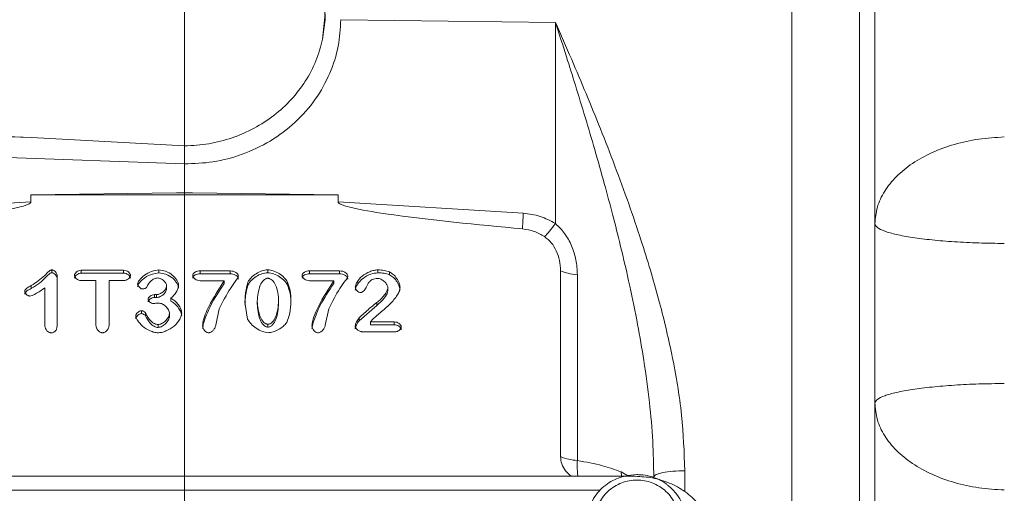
# Model space of a CAD drawing. Header units: inches. Extents: x 0.3 to 33.9, y 0.2 to 21.7.
# Tile 19 of 28: x 23.4 to 27.1, y 9.8 to 11.5. Entities that reach past the tile are written whole.
import ezdxf

# ---------------------------------------------------------------- set-up
doc = ezdxf.new("R2010")
doc.units = ezdxf.units.IN
doc.header["$MEASUREMENT"] = 0
doc.layers.add('SLD-0', color=7, linetype='Continuous', lineweight=15)
doc.styles.add('SLDTEXTSTYLE0', font='TXT', dxfattribs={"width": 0.75})
doc.dimstyles.new('SLDDIMSTYLE0', dxfattribs={"dimtxt": 0.25, "dimasz": 0.13, "dimexe": 0, "dimexo": 0.0625, "dimgap": 0.0625, "dimtad": 0, "dimtih": 1, "dimtoh": 1, "dimdec": 4, "dimrnd": 1e-09, "dimzin": 12, "dimdsep": 46, "dimtxsty": 'SLDTEXTSTYLE0', "dimsah": 1, "dimcen": 0.09, "dimadec": 0, "dimazin": 3, "dimtfac": 1, "dimtdec": 4, "dimtofl": 0, "dimtmove": 0, "dimatfit": 3, "dimfxl": 1, "dimfrac": 2, "dimtolj": 1, "dimtzin": 12, "dimarcsym": 0})

# ---------------------------------------------------------------- blocks, each defined once
blk = doc.blocks.new('*D20')
at = {"layer": 'SLD-0'}
for p, q in [((24.024, 12.2217), (24.024, 15.9238)), ((28.0665, 11.0915), (28.0665, 15.9238)), ((25.5661, 15.8356), (25.5153, 15.8356)), ((25.5153, 15.8356), (25.5153, 15.4387)), ((26.5243, 15.8356), (26.5751, 15.8356)), ((26.5751, 15.8356), (26.5751, 15.4387)), ((24.024, 15.7988), (25.4266, 15.7988)), ((28.0665, 15.7988), (26.6639, 15.7988)), ((25.5153, 15.4387), (25.5661, 15.4387)), ((26.5751, 15.4387), (26.5243, 15.4387))]:
    blk.add_line(p, q, dxfattribs=at)
for points in [[(24.024, 15.7988), (24.154, 15.7788), (24.154, 15.8188)], [(28.0665, 15.7988), (27.9365, 15.8188), (27.9365, 15.7788)]]:
    blk.add_solid(points, dxfattribs=at)
at = {"layer": 'SLD-0', "char_height": 0.25, "attachment_point": 1, "style": 'SLDTEXTSTYLE0'}
for s, insert in [('4.04', (25.6204, 16.2086, -0.4389)), ('102.7', (25.6296, 15.761, -0.4389))]:
    blk.add_mtext(s, dxfattribs=dict(at, insert=insert))

msp = doc.modelspace()

# ---------------------------------------------------------------- linework, layer by layer
at = {"color": 7, "linetype": 'Continuous', "lineweight": 15}
for p, q in [((26.28848, 12.15215), (26.28848, 8.71849)), ((26.54058, 12.14951), (26.54058, 8.72114)), ((24.53887, 11.45942), (24.54862, 11.55329)), ((25.40724, 11.52178), (24.60653, 11.5318)), ((25.40724, 10.77102), (25.40724, 11.52178)), ((21.25409, 11.19916), (23.45335, 11.09155)), ((22.64177, 11.1211), (23.45335, 11.09155)), ((23.45335, 11.09155), (24.02438, 11.06043)), ((24.02398, 10.99331), (22.64072, 11.04368)), ((24.02398, 10.88705), (24.02398, 10.99329)), ((23.45126, 10.87842), (23.99419, 10.88522)), ((23.45126, 10.85186), (23.45126, 10.87842)), ((24.59671, 10.87842), (23.45126, 10.87842)), ((23.99419, 10.88522), (24.02398, 10.88705)), ((23.99419, 10.88522), (24.02398, 10.88559)), ((24.02398, 10.88559), (24.02398, 10.88705)), ((24.02398, 10.88705), (24.05378, 10.88522)), ((24.02398, 10.88559), (24.05378, 10.88522)), ((24.05378, 10.88522), (24.59671, 10.87842)), ((24.59671, 10.87842), (24.59671, 10.85186)), ((23.45126, 10.85186), (22.76061, 10.80942)), ((24.59671, 10.85186), (25.28735, 10.80942)), ((23.52961, 10.58723), (23.52961, 10.59798)), ((23.6388, 10.59654), (23.79706, 10.59654)), ((23.6388, 10.58579), (23.6388, 10.59654)), ((23.79706, 10.58579), (23.6388, 10.58579)), ((23.79706, 10.58579), (23.79706, 10.59654)), ((23.92875, 10.58687), (23.92875, 10.59762)), ((24.08255, 10.59436), (24.19427, 10.59436)), ((24.08255, 10.58361), (24.08255, 10.59436)), ((24.19427, 10.58361), (24.08255, 10.58361)), ((24.19427, 10.58361), (24.19427, 10.59436)), ((24.33411, 10.5876), (24.33411, 10.59835)), ((24.49062, 10.59436), (24.60234, 10.59436)), ((24.49062, 10.58361), (24.49062, 10.59436)), ((24.60234, 10.58361), (24.49062, 10.58361)), ((24.60234, 10.58361), (24.60234, 10.59436)), ((24.74489, 10.58723), (24.74489, 10.59798)), ((24.78872, 10.57981), (24.78872, 10.59056)), ((25.42616, 9.901), (25.42616, 10.59431)), ((25.48898, 10.57993), (25.48898, 9.88662)), ((23.45261, 10.53932), (23.45261, 10.52857)), ((23.5492, 10.5739), (23.5492, 10.39465)), ((23.69311, 10.55815), (23.6388, 10.55815)), ((23.69311, 10.39139), (23.69311, 10.55815)), ((23.74276, 10.55815), (23.74276, 10.39139)), ((23.79706, 10.55815), (23.74276, 10.55815)), ((23.95707, 10.52766), (23.95707, 10.53841)), ((24.17235, 10.55761), (24.08255, 10.55761)), ((24.17235, 10.54686), (24.17235, 10.55761)), ((24.26041, 10.54142), (24.26041, 10.55217)), ((24.40819, 10.54197), (24.40819, 10.55272)), ((24.58042, 10.55761), (24.49062, 10.55761)), ((24.58042, 10.54686), (24.58042, 10.55761)), ((23.50362, 10.38849), (23.50362, 10.53099)), ((23.91246, 10.50564), (23.91925, 10.50564)), ((23.91246, 10.49489), (23.91246, 10.50564)), ((23.91925, 10.49489), (23.91925, 10.50564)), ((24.78213, 10.53171), (24.78213, 10.52096)), ((23.91925, 10.49489), (23.91246, 10.49489)), ((23.97356, 10.48185), (23.97356, 10.4926)), ((24.25944, 10.4142), (24.24935, 10.47703)), ((24.29532, 10.48156), (24.29532, 10.47081)), ((24.37503, 10.47208), (24.37503, 10.48283)), ((24.74062, 10.46501), (24.67468, 10.4078)), ((24.74062, 10.46501), (24.74062, 10.47576)), ((23.86397, 10.43496), (23.86397, 10.44571)), ((23.87871, 10.42608), (23.87871, 10.43684)), ((23.96774, 10.42391), (23.96774, 10.43466)), ((24.15373, 10.45295), (24.14074, 10.39139)), ((24.5618, 10.45295), (24.54881, 10.39139)), ((23.92546, 10.38317), (23.92546, 10.39392)), ((24.33508, 10.38444), (24.33508, 10.39519)), ((24.67468, 10.4078), (24.67468, 10.41855)), ((24.72627, 10.4142), (24.71793, 10.40406)), ((24.71793, 10.40406), (24.8054, 10.40406)), ((24.71793, 10.39331), (24.71793, 10.40406)), ((24.8054, 10.39331), (24.71793, 10.39331)), ((24.8054, 10.39331), (24.8054, 10.40406)), ((24.81025, 10.36712), (24.6869, 10.36712)), ((25.70536, 9.82776), (22.38378, 9.82776))]:
    msp.add_line(p, q, dxfattribs=at)
at = {"color": 8, "linetype": 'Continuous', "lineweight": 15}
for p, q in [((25.65354, 9.82776), (25.6519, 9.84428)), ((25.6519, 9.84428), (25.68002, 9.82776)), ((25.88979, 9.8485), (25.88979, 9.77039)), ((25.57453, 9.77642), (22.47164, 9.77642))]:
    msp.add_line(p, q, dxfattribs=at)
at = {"color": 7, "linetype": 'Continuous', "lineweight": 15, "flags": 128}
msp.add_lwpolyline([(24.53887, 11.45942), (24.54807, 11.53084), (24.54596, 11.60274), (24.53259, 11.67358), (24.50826, 11.74183), (24.47348, 11.80602), (24.429, 11.86476), (24.37579, 11.91678), (24.31499, 11.96097), (24.24791, 11.99637), (24.17601, 12.02221), (24.10082, 12.03794), (24.02398, 12.04323)], dxfattribs=at)
at = {"color": 7, "linetype": 'Continuous', "lineweight": 15}
for centre, radius, start, end in [((25.50395, 10.09639), 0.2103, 248.28917, 265.91773), ((25.72199, 9.65763), 0.1717, 266.32457, 53.14107)]:
    msp.add_arc(centre, radius, start, end, dxfattribs=at)
for points, knots in [([(26.59848, 12.11527), (26.59848, 12.03552), (26.59848, 11.87457), (26.59848, 11.61276), (26.59848, 11.3351), (26.59848, 11.04333), (26.59848, 10.74161), (26.59848, 10.43533), (26.59848, 10.12905), (26.59848, 9.82733), (26.59848, 9.53555), (26.59848, 9.25789), (26.59848, 8.99608), (26.59848, 8.83513), (26.59848, 8.75538)], [0, 0, 0, 0, 0.0799365, 0.1613321, 0.2440985, 0.328859, 0.4141979, 0.5, 0.5857968, 0.6711357, 0.7559015, 0.8386628, 0.920061, 1, 1, 1, 1]), ([(24.02398, 10.99329), (24.05956, 10.99472), (24.13285, 10.99769), (24.24147, 11.02693), (24.34586, 11.0761), (24.43894, 11.14593), (24.51466, 11.23214), (24.56836, 11.32911), (24.60075, 11.43022), (24.60464, 11.4986), (24.60653, 11.5318)], [0, 0, 0, 0, 0.1165898, 0.2401252, 0.3687607, 0.5000976, 0.6314179, 0.7600083, 0.88348, 1, 1, 1, 1]), ([(25.77398, 9.82516), (25.77314, 9.86956), (25.77138, 9.96234), (25.75814, 10.10741), (25.73862, 10.25263), (25.71353, 10.39741), (25.68423, 10.54129), (25.65278, 10.67709), (25.62067, 10.80454), (25.58883, 10.92341), (25.55425, 11.04567), (25.51809, 11.16818), (25.48288, 11.28336), (25.44591, 11.40144), (25.42103, 11.47888), (25.40724, 11.52178)], [0, 0, 0, 0, 0.0753269, 0.1574416, 0.2464061, 0.3233279, 0.4064831, 0.4958879, 0.5610874, 0.6317093, 0.7077562, 0.7810967, 0.8543893, 0.9193236, 1, 1, 1, 1]), ([(25.40724, 11.52178), (25.42745, 11.47563), (25.46583, 11.38798), (25.52187, 11.25542), (25.57587, 11.12311), (25.62921, 10.98603), (25.67988, 10.84755), (25.72395, 10.71779), (25.761, 10.59896), (25.79186, 10.49039), (25.81872, 10.3852), (25.85062, 10.24116), (25.88173, 10.06201), (25.88719, 9.91747), (25.88979, 9.8485)], [0, 0, 0, 0, 0.0893642, 0.1696891, 0.2512273, 0.3366563, 0.422023, 0.5024829, 0.5690182, 0.632461, 0.6930609, 0.7522321, 0.881791, 1, 1, 1, 1]), ([(24.02438, 11.06043), (24.0545, 11.06221), (24.11471, 11.06576), (24.20222, 11.08895), (24.28441, 11.12454), (24.35898, 11.17289), (24.42378, 11.23224), (24.47656, 11.30116), (24.51707, 11.3773), (24.5316, 11.43205), (24.53887, 11.45942)], [0, 0, 0, 0, 0.1249814, 0.2498314, 0.3749206, 0.4996832, 0.6247859, 0.7498102, 0.8749424, 1, 1, 1, 1]), ([(27.08103, 11.09406), (27.04912, 11.09218), (26.98528, 11.08843), (26.89387, 11.06789), (26.80992, 11.03727), (26.73661, 10.99659), (26.6765, 10.94764), (26.63225, 10.89214), (26.60382, 10.83216), (26.60026, 10.79064), (26.59848, 10.76988)], [0, 0, 0, 0, 0.1250003, 0.2500001, 0.375, 0.5000002, 0.6250002, 0.7500001, 0.8749999, 1, 1, 1, 1]), ([(24.02438, 11.06043), (24.02442, 11.05545), (24.02448, 11.04584), (24.02434, 11.02744), (24.02412, 11.00949), (24.02403, 10.99855), (24.02398, 10.99331)], [0, 0, 0, 0, 0.2785178, 0.5380197, 0.7785091, 1, 1, 1, 1]), ([(23.45126, 10.85186), (23.45122, 10.85148), (23.45114, 10.85068), (23.45033, 10.84901), (23.44709, 10.84564), (23.43289, 10.83847), (23.37528, 10.82291), (23.14982, 10.78763), (22.93427, 10.76715), (22.76354, 10.75094)], [0, 0, 0, 0, 0.0017499, 0.0036551, 0.0082924, 0.0222016, 0.0717818, 0.264741, 1, 1, 1, 1]), ([(25.28443, 10.75094), (25.11369, 10.76715), (24.89814, 10.78762), (24.67268, 10.82291), (24.61507, 10.83847), (24.60087, 10.84564), (24.59764, 10.84901), (24.59682, 10.85068), (24.59674, 10.85148), (24.59671, 10.85186)], [0, 0, 0, 0, 0.7352578, 0.9282167, 0.9777959, 0.9917054, 0.9963435, 0.9982494, 1, 1, 1, 1]), ([(25.28735, 10.80942), (25.28671, 10.79772), (25.28543, 10.77432), (25.28476, 10.75873), (25.28443, 10.75094)], [0, 0, 0, 0, 0.5000002, 1, 1, 1, 1]), ([(25.40724, 10.77102), (25.38858, 10.78115), (25.35126, 10.80141), (25.30866, 10.80675), (25.28735, 10.80942)], [0, 0, 0, 0, 0.49997654, 1, 1, 1, 1]), ([(25.36646, 10.72224), (25.37251, 10.72831), (25.3846, 10.74045), (25.3997, 10.76083), (25.40724, 10.77102)], [0, 0, 0, 0, 0.5000013, 1, 1, 1, 1]), ([(25.48898, 10.57993), (25.48794, 10.59839), (25.48589, 10.63488), (25.46909, 10.68743), (25.44415, 10.73489), (25.41929, 10.75923), (25.40724, 10.77102)], [0, 0, 0, 0, 0.2645333, 0.5226951, 0.7686561, 1, 1, 1, 1]), ([(26.59848, 10.76988), (26.60026, 10.76519), (26.60382, 10.75581), (26.63225, 10.74225), (26.6765, 10.72971), (26.73661, 10.71865), (26.80992, 10.70946), (26.89387, 10.70253), (26.98528, 10.6979), (27.04912, 10.69705), (27.08103, 10.69662)], [0, 0, 0, 0, 0.125, 0.25, 0.3749998, 0.4999998, 0.6250001, 0.7499999, 0.8749997, 1, 1, 1, 1]), ([(25.36646, 10.72224), (25.3538, 10.72953), (25.32846, 10.74411), (25.29911, 10.74866), (25.28443, 10.75094)], [0, 0, 0, 0, 0.4999949, 1, 1, 1, 1]), ([(25.42616, 10.59431), (25.42537, 10.60744), (25.42382, 10.63301), (25.41148, 10.66857), (25.39357, 10.69991), (25.37532, 10.71495), (25.36646, 10.72224)], [0, 0, 0, 0, 0.2723168, 0.5306622, 0.7723771, 1, 1, 1, 1]), ([(23.45261, 10.53932), (23.47024, 10.55107), (23.49432, 10.56712), (23.51475, 10.58977), (23.52331, 10.59644), (23.52707, 10.59783), (23.52876, 10.59793), (23.52961, 10.59798)], [0, 0, 0, 0, 0.644533, 0.8802753, 0.9495006, 0.9748269, 1, 1, 1, 1]), ([(23.52961, 10.58723), (23.52818, 10.58707), (23.52483, 10.58668), (23.51982, 10.58306), (23.5155, 10.57912), (23.51101, 10.57469), (23.5009, 10.56463), (23.4832, 10.54672), (23.46321, 10.53486), (23.45261, 10.52857)], [0, 0, 0, 0, 0.0422147, 0.0995358, 0.1832539, 0.2246723, 0.2946213, 0.6258949, 1, 1, 1, 1]), ([(23.52961, 10.59798), (23.53074, 10.59786), (23.53317, 10.5976), (23.53795, 10.59514), (23.54319, 10.5902), (23.54798, 10.58264), (23.54879, 10.57679), (23.5492, 10.5739)], [0, 0, 0, 0, 0.0972779, 0.209328, 0.4604024, 0.733535, 1, 1, 1, 1]), ([(23.5492, 10.56315), (23.54881, 10.56599), (23.54802, 10.57171), (23.5434, 10.57915), (23.53827, 10.58414), (23.53344, 10.58679), (23.53083, 10.58709), (23.52961, 10.58723)], [0, 0, 0, 0, 0.2618391, 0.5273231, 0.7756385, 0.8950252, 1, 1, 1, 1]), ([(23.61359, 10.57734), (23.61371, 10.57846), (23.61396, 10.58084), (23.61642, 10.58551), (23.62149, 10.59067), (23.62945, 10.59538), (23.6357, 10.59615), (23.6388, 10.59654)], [0, 0, 0, 0, 0.1021748, 0.2169276, 0.4674511, 0.7357874, 1, 1, 1, 1]), ([(23.6388, 10.58579), (23.63576, 10.58541), (23.62963, 10.58467), (23.62177, 10.58011), (23.61666, 10.57505), (23.61401, 10.57032), (23.61372, 10.56779), (23.61359, 10.56659)], [0, 0, 0, 0, 0.2594319, 0.5216736, 0.7693437, 0.8904624, 1, 1, 1, 1]), ([(23.6388, 10.55815), (23.63561, 10.55853), (23.62928, 10.55929), (23.62128, 10.56406), (23.61633, 10.56926), (23.61395, 10.57389), (23.6137, 10.57624), (23.61359, 10.57734)], [0, 0, 0, 0, 0.270764, 0.5386622, 0.7864303, 0.8991141, 1, 1, 1, 1]), ([(23.79706, 10.59654), (23.80029, 10.59615), (23.80669, 10.59538), (23.81474, 10.59057), (23.81971, 10.58536), (23.8221, 10.58075), (23.82235, 10.57843), (23.82247, 10.57734)], [0, 0, 0, 0, 0.27302122, 0.54198514, 0.78942228, 0.9009549, 1, 1, 1, 1]), ([(23.82247, 10.56659), (23.82234, 10.5677), (23.82207, 10.57007), (23.81964, 10.57472), (23.81461, 10.57992), (23.80658, 10.58466), (23.80024, 10.58541), (23.79706, 10.58579)], [0, 0, 0, 0, 0.1010035, 0.2150905, 0.4629647, 0.7312526, 1, 1, 1, 1]), ([(23.82247, 10.57734), (23.82235, 10.57624), (23.8221, 10.57389), (23.81969, 10.56925), (23.81467, 10.56406), (23.80662, 10.55929), (23.80026, 10.55853), (23.79706, 10.55815)], [0, 0, 0, 0, 0.1002435, 0.2129959, 0.4610144, 0.7294667, 1, 1, 1, 1]), ([(23.84923, 10.54529), (23.84966, 10.54747), (23.85071, 10.55276), (23.85842, 10.56461), (23.87454, 10.57961), (23.89983, 10.59341), (23.91944, 10.59627), (23.92875, 10.59762)], [0, 0, 0, 0, 0.06869712, 0.16668493, 0.42529162, 0.72734336, 1, 1, 1, 1]), ([(23.92875, 10.58687), (23.92042, 10.58574), (23.90157, 10.5832), (23.87603, 10.56998), (23.85891, 10.55456), (23.85072, 10.54209), (23.84966, 10.53671), (23.84923, 10.53454)], [0, 0, 0, 0, 0.2440689, 0.5517711, 0.8305434, 0.9315826, 1, 1, 1, 1]), ([(23.92875, 10.59762), (23.93709, 10.59642), (23.95504, 10.59383), (23.97869, 10.5802), (23.9937, 10.56415), (24.00065, 10.5505), (24.0015, 10.54402), (24.00187, 10.54113)], [0, 0, 0, 0, 0.2462362, 0.5305018, 0.7955573, 0.908656, 1, 1, 1, 1]), ([(24.00187, 10.53038), (24.00157, 10.53294), (24.00088, 10.5388), (23.9947, 10.55194), (23.98023, 10.56831), (23.95626, 10.58275), (23.93753, 10.58556), (23.92875, 10.58687)], [0, 0, 0, 0, 0.0809138, 0.1849494, 0.4462579, 0.7404873, 1, 1, 1, 1]), ([(24.05463, 10.57734), (24.05475, 10.5786), (24.055, 10.58116), (24.057, 10.58461), (24.05992, 10.58757), (24.06498, 10.59086), (24.07265, 10.59369), (24.07921, 10.59414), (24.08255, 10.59436)], [0, 0, 0, 0, 0.1102494, 0.2235478, 0.3365094, 0.4620215, 0.7264509, 1, 1, 1, 1]), ([(24.08255, 10.58361), (24.07926, 10.58339), (24.07276, 10.58296), (24.06517, 10.58019), (24.0601, 10.57696), (24.05712, 10.57402), (24.05501, 10.57053), (24.05475, 10.56789), (24.05463, 10.56659)], [0, 0, 0, 0, 0.2695177, 0.5323038, 0.6566807, 0.769843, 0.8864057, 1, 1, 1, 1]), ([(24.08255, 10.55761), (24.07908, 10.55795), (24.07222, 10.55863), (24.06328, 10.56315), (24.05765, 10.56849), (24.05501, 10.57349), (24.05475, 10.57609), (24.05463, 10.57734)], [0, 0, 0, 0, 0.2731398, 0.5386053, 0.7815697, 0.8947165, 1, 1, 1, 1]), ([(24.19427, 10.59436), (24.19818, 10.59404), (24.2057, 10.59343), (24.21553, 10.58893), (24.22159, 10.58339), (24.22433, 10.57815), (24.22459, 10.57542), (24.22472, 10.57408)], [0, 0, 0, 0, 0.2857989, 0.5501972, 0.7857718, 0.8955946, 1, 1, 1, 1]), ([(24.22472, 10.56333), (24.22455, 10.56486), (24.22421, 10.56802), (24.22078, 10.57366), (24.21415, 10.57898), (24.20457, 10.58287), (24.1977, 10.58336), (24.19427, 10.58361)], [0, 0, 0, 0, 0.1195444, 0.2475836, 0.497344, 0.7485787, 1, 1, 1, 1]), ([(24.26041, 10.55217), (24.26408, 10.55802), (24.27193, 10.57052), (24.29083, 10.58419), (24.31155, 10.59533), (24.32691, 10.59738), (24.33411, 10.59835)], [0, 0, 0, 0, 0.2339954, 0.4999389, 0.7659309, 1, 1, 1, 1]), ([(24.33411, 10.5876), (24.32671, 10.58659), (24.31146, 10.5845), (24.29094, 10.57347), (24.27215, 10.55999), (24.2642, 10.54742), (24.26041, 10.54142)], [0, 0, 0, 0, 0.2406542, 0.4964847, 0.7595641, 1, 1, 1, 1]), ([(24.33411, 10.59835), (24.34098, 10.59741), (24.35619, 10.59534), (24.37714, 10.58437), (24.39618, 10.57058), (24.40444, 10.5583), (24.40819, 10.55272)], [0, 0, 0, 0, 0.22470979, 0.49735243, 0.77132472, 1, 1, 1, 1]), ([(24.40819, 10.54197), (24.40471, 10.54723), (24.39695, 10.55893), (24.37869, 10.57263), (24.35758, 10.58418), (24.34161, 10.5865), (24.33411, 10.5876)], [0, 0, 0, 0, 0.2145592, 0.4774394, 0.7543919, 1, 1, 1, 1]), ([(24.46269, 10.57734), (24.46282, 10.5786), (24.46306, 10.58116), (24.46507, 10.58461), (24.46799, 10.58757), (24.47305, 10.59086), (24.48071, 10.59369), (24.48728, 10.59414), (24.49062, 10.59436)], [0, 0, 0, 0, 0.1102493, 0.2235467, 0.3365081, 0.4620201, 0.7264511, 1, 1, 1, 1]), ([(24.49062, 10.58361), (24.48733, 10.58339), (24.48083, 10.58296), (24.47324, 10.58019), (24.46817, 10.57696), (24.46519, 10.57402), (24.46308, 10.57053), (24.46282, 10.56789), (24.46269, 10.56659)], [0, 0, 0, 0, 0.26951745, 0.53230503, 0.65668187, 0.76984262, 0.8864061, 1, 1, 1, 1]), ([(24.49062, 10.55761), (24.48714, 10.55795), (24.48028, 10.55863), (24.47135, 10.56315), (24.46572, 10.56849), (24.46308, 10.57349), (24.46282, 10.57609), (24.46269, 10.57734)], [0, 0, 0, 0, 0.2731398, 0.5386053, 0.7815684, 0.8947168, 1, 1, 1, 1]), ([(24.60234, 10.59436), (24.60624, 10.59404), (24.61377, 10.59343), (24.6236, 10.58893), (24.62966, 10.58339), (24.6324, 10.57815), (24.63266, 10.57542), (24.63279, 10.57408)], [0, 0, 0, 0, 0.2858003, 0.5501983, 0.7857726, 0.8955945, 1, 1, 1, 1]), ([(24.63279, 10.56333), (24.63262, 10.56486), (24.63227, 10.56802), (24.62885, 10.57366), (24.62222, 10.57898), (24.61264, 10.58287), (24.60577, 10.58336), (24.60234, 10.58361)], [0, 0, 0, 0, 0.1195446, 0.2475838, 0.4973441, 0.7485788, 1, 1, 1, 1]), ([(24.66091, 10.53298), (24.66133, 10.5358), (24.66231, 10.54244), (24.66975, 10.55721), (24.68593, 10.57614), (24.70907, 10.58981), (24.72962, 10.59673), (24.74, 10.59758), (24.74489, 10.59798)], [0, 0, 0, 0, 0.0779293, 0.1834531, 0.4437081, 0.7333568, 0.8744435, 1, 1, 1, 1]), ([(24.74489, 10.58723), (24.73607, 10.58602), (24.71616, 10.58329), (24.68943, 10.56793), (24.67181, 10.54942), (24.66287, 10.53356), (24.66152, 10.52574), (24.66091, 10.52223)], [0, 0, 0, 0, 0.2274147, 0.5135502, 0.7830557, 0.9026468, 1, 1, 1, 1]), ([(24.74489, 10.59798), (24.75289, 10.59776), (24.76791, 10.59735), (24.78209, 10.59272), (24.78872, 10.59056)], [0, 0, 0, 0, 0.5323401, 1, 1, 1, 1]), ([(24.78872, 10.57981), (24.78209, 10.58197), (24.76791, 10.5866), (24.75289, 10.58701), (24.74489, 10.58723)], [0, 0, 0, 0, 0.4676695, 1, 1, 1, 1]), ([(24.78872, 10.59056), (24.79329, 10.58766), (24.80373, 10.58102), (24.81537, 10.56594), (24.82513, 10.54962), (24.82719, 10.53782), (24.82809, 10.53262)], [0, 0, 0, 0, 0.2172169, 0.4966142, 0.778157, 1, 1, 1, 1]), ([(24.82809, 10.52187), (24.82732, 10.5266), (24.82553, 10.53759), (24.81641, 10.55363), (24.80481, 10.56935), (24.79371, 10.57657), (24.78872, 10.57981)], [0, 0, 0, 0, 0.2014774, 0.4685666, 0.7611319, 1, 1, 1, 1]), ([(25.42616, 10.59431), (25.43503, 10.59102), (25.45277, 10.58443), (25.47691, 10.58143), (25.48898, 10.57993)], [0, 0, 0, 0, 0.4999993, 1, 1, 1, 1]), ([(23.42836, 10.51777), (23.42846, 10.51873), (23.42865, 10.52073), (23.43073, 10.52491), (23.43801, 10.53234), (23.44653, 10.53641), (23.45261, 10.53932)], [0, 0, 0, 0, 0.0881881, 0.1840605, 0.4180155, 1, 1, 1, 1]), ([(23.86708, 10.52683), (23.86619, 10.52693), (23.86422, 10.52716), (23.8602, 10.5291), (23.85537, 10.53281), (23.85156, 10.53767), (23.84955, 10.54202), (23.84934, 10.54425), (23.84923, 10.54529)], [0, 0, 0, 0, 0.0933212, 0.2081035, 0.4716916, 0.7482992, 0.8818438, 1, 1, 1, 1]), ([(23.9241, 10.56775), (23.92186, 10.56758), (23.91719, 10.56725), (23.90799, 10.56397), (23.89397, 10.55425), (23.88743, 10.54181), (23.88317, 10.53371)], [0, 0, 0, 0, 0.11610676, 0.24211697, 0.50646309, 1, 1, 1, 1]), ([(23.91925, 10.50564), (23.92126, 10.5058), (23.92557, 10.50614), (23.93423, 10.50928), (23.94442, 10.51555), (23.95241, 10.52428), (23.95645, 10.53228), (23.95687, 10.53644), (23.95707, 10.53841)], [0, 0, 0, 0, 0.1084355, 0.2321951, 0.4964578, 0.7600608, 0.8861787, 1, 1, 1, 1]), ([(23.95707, 10.53841), (23.9569, 10.53997), (23.95653, 10.54334), (23.95317, 10.55011), (23.94659, 10.55803), (23.93783, 10.56413), (23.93001, 10.56726), (23.92599, 10.56759), (23.9241, 10.56775)], [0, 0, 0, 0, 0.1019944, 0.2215042, 0.484118, 0.7538319, 0.8838115, 1, 1, 1, 1]), ([(24.00187, 10.54113), (24.00125, 10.53685), (23.99992, 10.52766), (23.99105, 10.51043), (23.98051, 10.49969), (23.97356, 10.4926)], [0, 0, 0, 0, 0.22859432, 0.49125686, 1, 1, 1, 1]), ([(24.09109, 10.3894), (24.09153, 10.39271), (24.09486, 10.41773), (24.11977, 10.47617), (24.1521, 10.52624), (24.17235, 10.55761)], [0, 0, 0, 0, 0.0539194, 0.4072078, 1, 1, 1, 1]), ([(24.17235, 10.54686), (24.154, 10.51971), (24.12475, 10.47644), (24.10257, 10.4221), (24.09308, 10.3934), (24.09161, 10.38254), (24.09109, 10.37864)], [0, 0, 0, 0, 0.5165778, 0.8234871, 0.9366474, 1, 1, 1, 1]), ([(24.22472, 10.57408), (24.22453, 10.57323), (24.22323, 10.56724), (24.21166, 10.55264), (24.18523, 10.51523), (24.16683, 10.47885), (24.15373, 10.45295)], [0, 0, 0, 0, 0.01875589, 0.13223815, 0.38200688, 1, 1, 1, 1]), ([(24.24935, 10.47703), (24.25007, 10.49262), (24.25124, 10.51803), (24.25785, 10.54266), (24.26041, 10.55217)], [0, 0, 0, 0, 0.6137, 1, 1, 1, 1]), ([(24.26041, 10.54142), (24.25793, 10.53222), (24.25328, 10.51488), (24.25025, 10.48962), (24.24964, 10.47376), (24.24935, 10.46628)], [0, 0, 0, 0, 0.3740028, 0.7046104, 1, 1, 1, 1]), ([(24.29532, 10.48156), (24.297, 10.50167), (24.29931, 10.52931), (24.31515, 10.5568), (24.32503, 10.56435), (24.33061, 10.56639), (24.33334, 10.56657), (24.33469, 10.56666)], [0, 0, 0, 0, 0.6059301, 0.8324419, 0.922509, 0.9619484, 1, 1, 1, 1]), ([(24.33469, 10.56666), (24.33602, 10.56657), (24.33873, 10.5664), (24.34429, 10.56446), (24.35456, 10.55715), (24.36546, 10.53907), (24.37339, 10.51263), (24.37447, 10.49291), (24.37503, 10.48283)], [0, 0, 0, 0, 0.0378363, 0.0772054, 0.1668865, 0.3993523, 0.692891, 1, 1, 1, 1]), ([(24.40819, 10.55272), (24.41191, 10.54244), (24.42045, 10.51882), (24.4208, 10.49385), (24.42099, 10.47975)], [0, 0, 0, 0, 0.4354017, 1, 1, 1, 1]), ([(24.42099, 10.469), (24.4208, 10.4831), (24.42045, 10.50807), (24.41191, 10.53169), (24.40819, 10.54197)], [0, 0, 0, 0, 0.5645929, 1, 1, 1, 1]), ([(24.49916, 10.3894), (24.4996, 10.39271), (24.50292, 10.41773), (24.52784, 10.47617), (24.56016, 10.52624), (24.58042, 10.55761)], [0, 0, 0, 0, 0.0539194, 0.4072077, 1, 1, 1, 1]), ([(24.58042, 10.54686), (24.56207, 10.51971), (24.53282, 10.47644), (24.51064, 10.4221), (24.50115, 10.3934), (24.49968, 10.38254), (24.49916, 10.37864)], [0, 0, 0, 0, 0.5165778, 0.8234871, 0.9366475, 1, 1, 1, 1]), ([(24.63279, 10.57408), (24.6326, 10.57323), (24.6313, 10.56724), (24.61973, 10.55264), (24.5933, 10.51523), (24.5749, 10.47885), (24.5618, 10.45295)], [0, 0, 0, 0, 0.018756, 0.13223803, 0.38200705, 1, 1, 1, 1]), ([(24.7094, 10.54837), (24.70922, 10.54807), (24.70888, 10.54751), (24.70555, 10.54067), (24.70051, 10.52988), (24.6922, 10.51882), (24.68584, 10.51478), (24.68262, 10.51375), (24.68106, 10.51366), (24.6803, 10.51361)], [0, 0, 0, 0, 0.0227822, 0.0417002, 0.4908238, 0.7944735, 0.9050599, 0.9536812, 1, 1, 1, 1]), ([(24.74392, 10.5663), (24.74042, 10.5661), (24.73362, 10.56572), (24.72408, 10.56214), (24.71571, 10.55637), (24.71155, 10.55111), (24.7094, 10.54837)], [0, 0, 0, 0, 0.253287, 0.4931603, 0.7366252, 1, 1, 1, 1]), ([(24.78213, 10.53171), (24.78192, 10.53354), (24.78146, 10.53754), (24.77742, 10.5457), (24.76949, 10.55524), (24.75895, 10.56222), (24.75013, 10.56573), (24.74587, 10.56612), (24.74392, 10.5663)], [0, 0, 0, 0, 0.10294933, 0.22558775, 0.50062788, 0.77564151, 0.89724585, 1, 1, 1, 1]), ([(23.45261, 10.52857), (23.447, 10.52588), (23.43868, 10.52189), (23.43115, 10.51479), (23.4287, 10.51024), (23.42847, 10.50806), (23.42836, 10.50702)], [0, 0, 0, 0, 0.5390815, 0.7997153, 0.904516, 1, 1, 1, 1]), ([(23.44621, 10.50039), (23.44529, 10.50049), (23.44327, 10.50072), (23.43919, 10.50268), (23.43443, 10.50633), (23.4307, 10.51095), (23.4287, 10.5149), (23.42847, 10.51687), (23.42836, 10.51777)], [0, 0, 0, 0, 0.1001905, 0.2219158, 0.4938478, 0.7690283, 0.8947238, 1, 1, 1, 1]), ([(23.50362, 10.53099), (23.49202, 10.52301), (23.47667, 10.51244), (23.45701, 10.5022), (23.44929, 10.50091), (23.44621, 10.50039)], [0, 0, 0, 0, 0.649394, 0.8597321, 1, 1, 1, 1]), ([(23.88317, 10.53371), (23.88291, 10.53329), (23.88233, 10.53238), (23.88021, 10.53067), (23.87665, 10.52891), (23.87198, 10.52721), (23.86864, 10.52695), (23.86708, 10.52683)], [0, 0, 0, 0, 0.0841682, 0.1854737, 0.4534819, 0.7436727, 1, 1, 1, 1]), ([(23.88841, 10.48898), (23.88853, 10.48993), (23.88877, 10.49197), (23.89111, 10.49601), (23.89592, 10.50053), (23.90351, 10.50465), (23.90946, 10.50531), (23.91246, 10.50564)], [0, 0, 0, 0, 0.09439228, 0.20288329, 0.44859486, 0.7215156, 1, 1, 1, 1]), ([(23.95707, 10.52766), (23.95686, 10.52563), (23.95641, 10.52133), (23.9523, 10.51344), (23.94458, 10.50501), (23.93472, 10.49881), (23.92604, 10.49546), (23.92141, 10.49507), (23.91925, 10.49489)], [0, 0, 0, 0, 0.1172511, 0.2479509, 0.4988169, 0.7501576, 0.8835739, 1, 1, 1, 1]), ([(24.6803, 10.51361), (24.67924, 10.51371), (24.67695, 10.51391), (24.67239, 10.51584), (24.66715, 10.51971), (24.6632, 10.52487), (24.66122, 10.52948), (24.66101, 10.53185), (24.66091, 10.53298)], [0, 0, 0, 0, 0.1046534, 0.2243922, 0.4838876, 0.751093, 0.8813394, 1, 1, 1, 1]), ([(24.82809, 10.53262), (24.82737, 10.52802), (24.82577, 10.51779), (24.81386, 10.49634), (24.79013, 10.46914), (24.76133, 10.44442), (24.73895, 10.42619), (24.7299, 10.41763), (24.72627, 10.4142)], [0, 0, 0, 0, 0.0897198, 0.199168, 0.4624121, 0.7667931, 0.9065456, 1, 1, 1, 1]), ([(24.74062, 10.47576), (24.75089, 10.48441), (24.76604, 10.49718), (24.77729, 10.51589), (24.78142, 10.5256), (24.78191, 10.52987), (24.78213, 10.53171)], [0, 0, 0, 0, 0.55221073, 0.81534205, 0.91996322, 1, 1, 1, 1]), ([(24.78213, 10.52096), (24.78188, 10.51912), (24.78049, 10.50853), (24.76707, 10.48787), (24.75041, 10.47347), (24.74062, 10.46501)], [0, 0, 0, 0, 0.0802795, 0.45990593, 1, 1, 1, 1]), ([(23.91246, 10.49489), (23.90952, 10.49457), (23.9037, 10.49394), (23.8962, 10.48996), (23.89135, 10.48553), (23.88883, 10.48144), (23.88854, 10.47926), (23.88841, 10.47823)], [0, 0, 0, 0, 0.2726184, 0.5401537, 0.7828532, 0.898231, 1, 1, 1, 1]), ([(23.90781, 10.47269), (23.90665, 10.47276), (23.90426, 10.47292), (23.89962, 10.47448), (23.89443, 10.47767), (23.89058, 10.48208), (23.8887, 10.48601), (23.8885, 10.48802), (23.88841, 10.48898)], [0, 0, 0, 0, 0.1223741, 0.2538139, 0.5175012, 0.7718267, 0.8913468, 1, 1, 1, 1]), ([(23.9272, 10.47395), (23.92604, 10.47391), (23.92263, 10.47376), (23.91708, 10.47332), (23.91207, 10.47295), (23.90912, 10.47275), (23.90821, 10.4727), (23.90792, 10.47269), (23.90781, 10.47269)], [0, 0, 0, 0, 0.1793242, 0.5261317, 0.8598333, 0.9541023, 0.983097, 1, 1, 1, 1]), ([(23.96774, 10.43466), (23.96754, 10.43697), (23.96714, 10.44179), (23.96324, 10.45117), (23.95525, 10.46173), (23.94431, 10.46955), (23.93458, 10.47337), (23.92958, 10.47377), (23.9272, 10.47395)], [0, 0, 0, 0, 0.11691153, 0.24434174, 0.50556847, 0.76370463, 0.88730983, 1, 1, 1, 1]), ([(23.97356, 10.4926), (23.97846, 10.48943), (23.9891, 10.48256), (24.00125, 10.46807), (24.01096, 10.45263), (24.01286, 10.44154), (24.0137, 10.43665)], [0, 0, 0, 0, 0.2390738, 0.5187817, 0.7878603, 1, 1, 1, 1]), ([(24.0137, 10.4259), (24.01295, 10.4305), (24.0112, 10.44115), (24.00184, 10.45652), (23.98964, 10.47138), (23.97863, 10.47855), (23.97356, 10.48185)], [0, 0, 0, 0, 0.1992139, 0.4620198, 0.7518252, 1, 1, 1, 1]), ([(24.33508, 10.39519), (24.33379, 10.39528), (24.33114, 10.39546), (24.3257, 10.39748), (24.31558, 10.40511), (24.29922, 10.43299), (24.29695, 10.46119), (24.29532, 10.48156)], [0, 0, 0, 0, 0.03605461, 0.07395519, 0.16184821, 0.39458908, 1, 1, 1, 1]), ([(24.33508, 10.38444), (24.3336, 10.38456), (24.33053, 10.38482), (24.32479, 10.38731), (24.31478, 10.39541), (24.29915, 10.42316), (24.29692, 10.4509), (24.29532, 10.47081)], [0, 0, 0, 0, 0.04110475, 0.08582108, 0.17447109, 0.40774316, 1, 1, 1, 1]), ([(24.37503, 10.48283), (24.37349, 10.46223), (24.37136, 10.43369), (24.35497, 10.40536), (24.3447, 10.39755), (24.33912, 10.39547), (24.3364, 10.39528), (24.33508, 10.39519)], [0, 0, 0, 0, 0.603604, 0.8361499, 0.9251038, 0.9634699, 1, 1, 1, 1]), ([(24.37503, 10.47208), (24.37355, 10.45225), (24.37149, 10.42447), (24.35625, 10.39634), (24.34614, 10.38769), (24.34001, 10.38487), (24.33667, 10.38458), (24.33508, 10.38444)], [0, 0, 0, 0, 0.5816993, 0.8148485, 0.9080188, 0.9559638, 1, 1, 1, 1]), ([(24.42099, 10.47975), (24.42028, 10.46529), (24.41897, 10.43862), (24.40958, 10.41343), (24.40529, 10.40189)], [0, 0, 0, 0, 0.5420006, 1, 1, 1, 1]), ([(24.67468, 10.41855), (24.68739, 10.43026), (24.70556, 10.447), (24.72764, 10.46602), (24.73712, 10.47313), (24.74062, 10.47576)], [0, 0, 0, 0, 0.5948471, 0.8502495, 1, 1, 1, 1]), ([(23.84206, 10.42561), (23.84217, 10.42675), (23.84242, 10.42918), (23.84472, 10.43395), (23.84924, 10.43932), (23.85513, 10.44334), (23.86022, 10.44538), (23.86278, 10.4456), (23.86397, 10.44571)], [0, 0, 0, 0, 0.1109338, 0.2365771, 0.5022594, 0.7675596, 0.8914149, 1, 1, 1, 1]), ([(23.86397, 10.43496), (23.86279, 10.43485), (23.86026, 10.43462), (23.85529, 10.43267), (23.84955, 10.42881), (23.845, 10.42358), (23.84248, 10.41874), (23.84219, 10.4161), (23.84206, 10.41486)], [0, 0, 0, 0, 0.1075336, 0.2300757, 0.4839192, 0.7438738, 0.8790022, 1, 1, 1, 1]), ([(23.86397, 10.44571), (23.86535, 10.44549), (23.86842, 10.445), (23.87262, 10.4428), (23.87587, 10.44051), (23.87791, 10.43845), (23.87847, 10.43733), (23.87871, 10.43684)], [0, 0, 0, 0, 0.22996824, 0.51002065, 0.78403324, 0.90329369, 1, 1, 1, 1]), ([(23.87871, 10.42608), (23.87849, 10.42656), (23.87799, 10.42758), (23.8761, 10.42962), (23.87296, 10.43182), (23.86871, 10.43414), (23.86554, 10.43468), (23.86397, 10.43496)], [0, 0, 0, 0, 0.0909395, 0.1978918, 0.4723455, 0.7380702, 1, 1, 1, 1]), ([(23.87871, 10.43684), (23.88131, 10.43143), (23.88644, 10.42071), (23.89769, 10.40723), (23.90883, 10.39861), (23.9184, 10.39453), (23.92319, 10.39412), (23.92546, 10.39392)], [0, 0, 0, 0, 0.2762881, 0.5474024, 0.7912109, 0.9013538, 1, 1, 1, 1]), ([(24.0137, 10.43665), (24.01324, 10.4331), (24.01218, 10.42505), (24.00376, 10.40783), (23.98589, 10.38679), (23.96113, 10.37186), (23.94004, 10.36448), (23.92977, 10.36356), (23.92507, 10.36314)], [0, 0, 0, 0, 0.0899639, 0.2040791, 0.4729744, 0.7573742, 0.8889175, 1, 1, 1, 1]), ([(23.92546, 10.39392), (23.92747, 10.39413), (23.93196, 10.39459), (23.94148, 10.39864), (23.95319, 10.40677), (23.9622, 10.41791), (23.96695, 10.42761), (23.96749, 10.43245), (23.96774, 10.43466)], [0, 0, 0, 0, 0.0933055, 0.207442, 0.4782056, 0.7603885, 0.8903371, 1, 1, 1, 1]), ([(23.5492, 10.39465), (23.54901, 10.39002), (23.54868, 10.38185), (23.54504, 10.37249), (23.54044, 10.36746), (23.53636, 10.36492), (23.53155, 10.36339), (23.52811, 10.36323), (23.52631, 10.36314)], [0, 0, 0, 0, 0.3213469, 0.5680576, 0.6741891, 0.7768151, 0.8832247, 1, 1, 1, 1]), ([(23.71812, 10.36314), (23.71671, 10.36327), (23.7137, 10.36356), (23.7077, 10.36626), (23.70094, 10.37183), (23.69465, 10.38075), (23.69362, 10.38785), (23.69311, 10.39139)], [0, 0, 0, 0, 0.09983, 0.2131465, 0.4631311, 0.7321182, 1, 1, 1, 1]), ([(23.74276, 10.39139), (23.74225, 10.38782), (23.74125, 10.38072), (23.73506, 10.37178), (23.72839, 10.36624), (23.72249, 10.36355), (23.71952, 10.36327), (23.71812, 10.36314)], [0, 0, 0, 0, 0.2711997, 0.5404963, 0.7890114, 0.9010066, 1, 1, 1, 1]), ([(23.92507, 10.36314), (23.92038, 10.36361), (23.91025, 10.36463), (23.89012, 10.37234), (23.86756, 10.38647), (23.85145, 10.40466), (23.84368, 10.41789), (23.84251, 10.42345), (23.84206, 10.42561)], [0, 0, 0, 0, 0.1250013, 0.2703753, 0.5743475, 0.8391265, 0.9373795, 1, 1, 1, 1]), ([(23.92546, 10.38317), (23.92296, 10.38341), (23.91763, 10.38392), (23.90784, 10.38852), (23.89205, 10.40095), (23.88415, 10.41584), (23.87871, 10.42608)], [0, 0, 0, 0, 0.1089681, 0.2325742, 0.472211, 1, 1, 1, 1]), ([(23.96774, 10.42391), (23.96754, 10.42195), (23.96711, 10.41769), (23.96314, 10.4087), (23.95491, 10.39773), (23.94344, 10.38902), (23.93322, 10.38415), (23.92787, 10.38348), (23.92546, 10.38317)], [0, 0, 0, 0, 0.0971037, 0.2110089, 0.4767629, 0.7519844, 0.8880008, 1, 1, 1, 1]), ([(24.14074, 10.39139), (24.13956, 10.38758), (24.13728, 10.38027), (24.13053, 10.37131), (24.12367, 10.36595), (24.11784, 10.3635), (24.11495, 10.36326), (24.11359, 10.36314)], [0, 0, 0, 0, 0.2925776, 0.5629352, 0.8001568, 0.905311, 1, 1, 1, 1]), ([(24.33546, 10.3635), (24.32825, 10.36465), (24.31245, 10.36716), (24.29127, 10.37965), (24.27156, 10.39457), (24.26329, 10.40796), (24.25944, 10.4142)], [0, 0, 0, 0, 0.2242788, 0.4915789, 0.763289, 1, 1, 1, 1]), ([(24.40529, 10.40189), (24.4013, 10.39707), (24.3927, 10.38666), (24.37462, 10.37548), (24.35552, 10.36617), (24.34177, 10.36434), (24.33546, 10.3635)], [0, 0, 0, 0, 0.2331066, 0.5036535, 0.7723116, 1, 1, 1, 1]), ([(24.54881, 10.39139), (24.54762, 10.38758), (24.54535, 10.38027), (24.5386, 10.37131), (24.53174, 10.36595), (24.52591, 10.3635), (24.52302, 10.36326), (24.52165, 10.36314)], [0, 0, 0, 0, 0.2925779, 0.5629354, 0.8001568, 0.9053093, 1, 1, 1, 1]), ([(24.66033, 10.38885), (24.66076, 10.39095), (24.66182, 10.3961), (24.66638, 10.40627), (24.67142, 10.41372), (24.67468, 10.41855)], [0, 0, 0, 0, 0.194874, 0.4789027, 1, 1, 1, 1]), ([(24.67468, 10.4078), (24.67116, 10.40253), (24.66605, 10.39487), (24.6616, 10.38467), (24.6607, 10.38), (24.66033, 10.3781)], [0, 0, 0, 0, 0.5667423, 0.8238608, 1, 1, 1, 1]), ([(24.8054, 10.40406), (24.80872, 10.4037), (24.81533, 10.40298), (24.82385, 10.39847), (24.8293, 10.39344), (24.83196, 10.38886), (24.83223, 10.38651), (24.83236, 10.38541)], [0, 0, 0, 0, 0.27461401, 0.5462862, 0.79254225, 0.9025549, 1, 1, 1, 1]), ([(24.83236, 10.37466), (24.8322, 10.37587), (24.83185, 10.37847), (24.82888, 10.38318), (24.82328, 10.38808), (24.81493, 10.39231), (24.80858, 10.39298), (24.8054, 10.39331)], [0, 0, 0, 0, 0.1074997, 0.230482, 0.4742042, 0.7374298, 1, 1, 1, 1]), ([(23.52631, 10.36314), (23.52501, 10.36326), (23.52223, 10.36352), (23.51676, 10.36595), (23.51065, 10.37099), (23.50501, 10.379), (23.50408, 10.38534), (23.50362, 10.38849)], [0, 0, 0, 0, 0.1021378, 0.2170264, 0.4678236, 0.735632, 1, 1, 1, 1]), ([(24.11359, 10.36314), (24.11228, 10.36327), (24.10951, 10.36353), (24.10405, 10.36609), (24.09798, 10.37135), (24.09245, 10.37964), (24.09154, 10.38615), (24.09109, 10.3894)], [0, 0, 0, 0, 0.1002742, 0.2135246, 0.4629089, 0.7322821, 1, 1, 1, 1]), ([(24.52165, 10.36314), (24.52035, 10.36327), (24.51758, 10.36353), (24.51212, 10.36609), (24.50605, 10.37135), (24.50051, 10.37964), (24.49961, 10.38615), (24.49916, 10.3894)], [0, 0, 0, 0, 0.1002724, 0.2135246, 0.462909, 0.7322823, 1, 1, 1, 1]), ([(24.6869, 10.36712), (24.68534, 10.36724), (24.68206, 10.36748), (24.67573, 10.36978), (24.66871, 10.37429), (24.66344, 10.3802), (24.66076, 10.38522), (24.66046, 10.38771), (24.66033, 10.38885)], [0, 0, 0, 0, 0.12331503, 0.25880757, 0.53145156, 0.78908257, 0.90332909, 1, 1, 1, 1]), ([(24.83236, 10.38541), (24.83225, 10.38443), (24.83202, 10.3823), (24.82991, 10.37803), (24.82561, 10.37304), (24.81976, 10.36928), (24.81441, 10.36741), (24.81161, 10.36722), (24.81025, 10.36712)], [0, 0, 0, 0, 0.099412, 0.2140345, 0.4678468, 0.7367144, 0.8726138, 1, 1, 1, 1]), ([(27.08103, 10.17402), (27.04912, 10.1736), (26.98528, 10.17275), (26.89387, 10.16811), (26.80992, 10.16119), (26.73661, 10.15199), (26.6765, 10.14093), (26.63225, 10.12839), (26.60382, 10.11483), (26.60026, 10.10545), (26.59848, 10.10076)], [0, 0, 0, 0, 0.1250003, 0.2500001, 0.3749999, 0.5000002, 0.6250002, 0.75, 0.875, 1, 1, 1, 1]), ([(26.59848, 10.10076), (26.60026, 10.08), (26.60382, 10.03849), (26.63225, 9.9785), (26.6765, 9.923), (26.73661, 9.87405), (26.80992, 9.83337), (26.89387, 9.80275), (26.98528, 9.78222), (27.04912, 9.77846), (27.08103, 9.77658)], [0, 0, 0, 0, 0.1250001, 0.2499999, 0.3749998, 0.4999998, 0.625, 0.7499999, 0.8749997, 1, 1, 1, 1]), ([(25.47001, 9.82776), (25.4693, 9.82804), (25.45913, 9.83221), (25.44428, 9.84792), (25.42887, 9.87285), (25.42704, 9.89179), (25.42616, 9.901)], [0, 0, 0, 0, 0.0246601, 0.3555984, 0.6865362, 1, 1, 1, 1]), ([(25.6519, 9.84428), (25.62944, 9.85235), (25.58086, 9.8698), (25.52111, 9.88074), (25.48898, 9.88662)], [0, 0, 0, 0, 0.4622353, 1, 1, 1, 1]), ([(25.77398, 9.82516), (25.7757, 9.82815), (25.77915, 9.83414), (25.80573, 9.84175), (25.84388, 9.84719), (25.87449, 9.84807), (25.88979, 9.8485)], [0, 0, 0, 0, 0.2500003, 0.5000008, 0.75, 1, 1, 1, 1]), ([(25.71098, 9.83383), (25.69579, 9.83286), (25.67451, 9.83151), (25.64451, 9.82266), (25.62007, 9.81223), (25.59336, 9.79517), (25.56889, 9.7726), (25.54794, 9.74433), (25.53338, 9.71096), (25.52606, 9.68435), (25.52676, 9.66947), (25.52687, 9.66723)], [0, 0, 0, 0, 0.1621612, 0.2271941, 0.3352508, 0.4480007, 0.569725, 0.6982082, 0.8331503, 0.9748888, 1, 1, 1, 1]), ([(25.71098, 9.52762), (25.69174, 9.52953), (25.66213, 9.53247), (25.6265, 9.55028), (25.60202, 9.56871), (25.58215, 9.5916), (25.56367, 9.62485), (25.55429, 9.67046), (25.56367, 9.71607), (25.58215, 9.74933), (25.60202, 9.77218), (25.6265, 9.79074), (25.66213, 9.80799), (25.71098, 9.81675), (25.75983, 9.80799), (25.79546, 9.79074), (25.81994, 9.77218), (25.83982, 9.74933), (25.8583, 9.71607), (25.86768, 9.67046), (25.8583, 9.62485), (25.83982, 9.5916), (25.81994, 9.56871), (25.79546, 9.55028), (25.75983, 9.53247), (25.73023, 9.52953), (25.71098, 9.52762)], [0, 0, 0, 0, 0.0598642, 0.0920902, 0.125, 0.1579099, 0.1901359, 0.2500001, 0.3098643, 0.3420903, 0.3750001, 0.4079099, 0.440136, 0.5000002, 0.5598644, 0.5920904, 0.625, 0.6579099, 0.6901358, 0.7500001, 0.8098643, 0.8420902, 0.8750002, 0.9079098, 0.9401358, 1, 1, 1, 1]), ([(25.94056, 9.72611), (25.92447, 9.74166), (25.89246, 9.7726), (25.83307, 9.80428), (25.76995, 9.8241), (25.72665, 9.82643), (25.70536, 9.82757)], [0, 0, 0, 0, 0.2567609, 0.5107307, 0.7594848, 1, 1, 1, 1]), ([(25.82357, 9.79663), (25.8182, 9.80073), (25.80508, 9.81076), (25.78205, 9.821), (25.75477, 9.82958), (25.73121, 9.83337), (25.71589, 9.83372), (25.71098, 9.83383)], [0, 0, 0, 0, 0.1695812, 0.4142326, 0.6216142, 0.8788578, 1, 1, 1, 1])]:
    msp.add_open_spline(points, degree=3, knots=knots, dxfattribs=at)
at = {"color": 8, "linetype": 'Continuous', "lineweight": 15}
msp.add_open_spline([(25.49164, 9.82776), (25.49152, 9.82818), (25.49028, 9.83229), (25.48907, 9.84447), (25.48811, 9.86358), (25.48869, 9.87894), (25.48898, 9.88662)], degree=3, knots=[0, 0, 0, 0, 0.0364307, 0.3538495, 0.6771213, 1, 1, 1, 1], dxfattribs=at)
at = {"layer": 'SLD-0'}
msp.add_line((24.02398, 17.82849), (24.02398, 3.68039), dxfattribs=at)

# ---------------------------------------------------------------- dimensions: what is measured, and where the dimension line sits
dim = msp.add_linear_dim(base=(28.06648, 15.79879), p1=(24.02398, 12.1717), p2=(28.06648, 11.04147), dimstyle='SLDDIMSTYLE0', dxfattribs=at)
dim.commit()
dim.dimension.update_dxf_attribs({"geometry": '*D20', "text_midpoint": (26.04523, 15.79879), "dimtype": 160})

doc.saveas('drawing.dxf')
